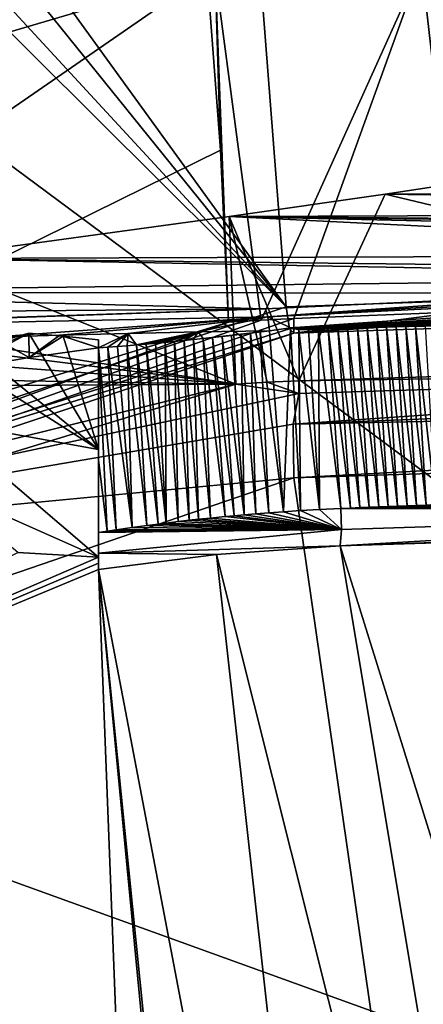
# Model space of a CAD drawing. Header units: millimetres. Extents: x -150 to 308, y -116 to 257.
# Tile 76 of 147: x 239.56 to 241.83, y 146.87 to 152.42. Entities that reach past the tile are written whole.
import ezdxf

# ---------------------------------------------------------------- set-up
doc = ezdxf.new("R2010")
doc.units = ezdxf.units.MM
doc.header["$LTSCALE"] = 81.481481
for name, color, linetype in [('169', 7, 'CONTINUOUS'), ('251', 7, 'CONTINUOUS'), ('252', 7, 'CONTINUOUS'), ('498', 7, 'CONTINUOUS'), ('539', 7, 'CONTINUOUS'), ('559', 7, 'CONTINUOUS'), ('560', 7, 'CONTINUOUS'), ('561', 7, 'CONTINUOUS'), ('563', 7, 'CONTINUOUS'), ('564', 7, 'CONTINUOUS'), ('565', 7, 'CONTINUOUS'), ('580', 7, 'CONTINUOUS'), ('581', 7, 'CONTINUOUS'), ('588', 7, 'CONTINUOUS'), ('589', 7, 'CONTINUOUS'), ('593', 7, 'CONTINUOUS'), ('603', 7, 'CONTINUOUS'), ('604', 7, 'CONTINUOUS'), ('605', 7, 'CONTINUOUS'), ('608', 7, 'CONTINUOUS'), ('634', 7, 'CONTINUOUS'), ('635', 7, 'CONTINUOUS'), ('636', 7, 'CONTINUOUS'), ('645', 7, 'CONTINUOUS'), ('776', 7, 'CONTINUOUS'), ('777', 7, 'CONTINUOUS'), ('780', 7, 'CONTINUOUS'), ('781', 7, 'CONTINUOUS'), ('782', 7, 'CONTINUOUS'), ('806', 7, 'CONTINUOUS'), ('838', 7, 'CONTINUOUS'), ('843', 7, 'CONTINUOUS'), ('844', 7, 'CONTINUOUS')]:
    doc.layers.add(name, color=color, linetype=linetype)

msp = doc.modelspace()

# ---------------------------------------------------------------- linework, layer by layer
at = {"layer": '169', "linetype": 'CONTINUOUS'}
for points in [[(219.9887, 152.8812, -50.1239), (249.9034, 160.2606, -52.9047), (223.3793, 149.0646, -50.8433), (219.9887, 152.8812, -50.1239)], [(249.9034, 160.2606, -52.9047), (226.5776, 144.9316, -51.4959), (223.3793, 149.0646, -50.8433), (249.9034, 160.2606, -52.9047)], [(226.5776, 144.9316, -51.4959), (249.9034, 160.2606, -52.9047), (226.8461, 144.5519, -51.5486), (226.5776, 144.9316, -51.4959)], [(226.8461, 144.5519, -51.5486), (249.9034, 160.2606, -52.9047), (227.114, 144.1663, -51.6006), (226.8461, 144.5519, -51.5486)], [(227.114, 144.1663, -51.6006), (249.9034, 160.2606, -52.9047), (249.8267, 143.9414, -54.3756), (227.114, 144.1663, -51.6006)]]:
    msp.add_3dface(points, dxfattribs=at)
at = {"layer": '251', "linetype": 'CONTINUOUS'}
for points in [[(249.9978, 159.921, -49.924), (239.6078, 159.682, -49.5812), (250.0872, 143.7397, -51.3825), (249.9978, 159.921, -49.924)], [(250.0872, 143.7397, -51.3825), (239.6078, 159.682, -49.5812), (233.0796, 156.3693, -49.2544), (250.0872, 143.7397, -51.3825)], [(228.7761, 151.4456, -48.8881), (250.0872, 143.7397, -51.3825), (233.0796, 156.3693, -49.2544), (228.7761, 151.4456, -48.8881)], [(228.7761, 151.4456, -48.8881), (231.6341, 144.0903, -49.5557), (250.0872, 143.7397, -51.3825), (228.7761, 151.4456, -48.8881)]]:
    msp.add_3dface(points, dxfattribs=at)
at = {"layer": '252', "linetype": 'CONTINUOUS'}
for points in [[(205.2624, 169.5806, -44.6012), (228.7761, 151.4456, -48.8881), (250, 202.5121, -43.5144), (205.2624, 169.5806, -44.6012)], [(228.7761, 151.4456, -48.8881), (233.0796, 156.3693, -49.2544), (250, 202.5121, -43.5144), (228.7761, 151.4456, -48.8881)]]:
    msp.add_3dface(points, dxfattribs=at)
at = {"layer": '498', "linetype": 'CONTINUOUS'}
for points in [[(245.7103, 149.9829, -27.2033), (241.1005, 149.835, -27.7797), (244.4308, 126.7701, -29.6332), (245.7103, 149.9829, -27.2033)], [(241.1005, 149.835, -27.7797), (234.8904, 147.7053, -29.6411), (244.4308, 126.7701, -29.6332), (241.1005, 149.835, -27.7797)], [(244.4308, 126.7701, -29.6332), (234.8904, 147.7053, -29.6411), (239.1227, 126.7529, -31.429), (244.4308, 126.7701, -29.6332)]]:
    msp.add_3dface(points, dxfattribs=at)
at = {"layer": '539', "linetype": 'CONTINUOUS'}
for points in [[(241.362, 149.4526, -29.6901), (243.0462, 149.5118, -29.4279), (244.0354, 140.8726, -30.6564), (241.362, 149.4526, -29.6901)], [(240.6646, 149.4039, -29.8193), (241.362, 149.4526, -29.6901), (242.7655, 141.0397, -30.8627), (240.6646, 149.4039, -29.8193)], [(242.7655, 141.0397, -30.8627), (241.362, 149.4526, -29.6901), (244.0354, 140.8726, -30.6564), (242.7655, 141.0397, -30.8627)], [(240, 149.3196, -29.9594), (240.6646, 149.4039, -29.8193), (241.6259, 140.7813, -31.136), (240, 149.3196, -29.9594)], [(241.6259, 140.7813, -31.136), (240.6646, 149.4039, -29.8193), (242.7655, 141.0397, -30.8627), (241.6259, 140.7813, -31.136)], [(235.8142, 147.5749, -31.3467), (240, 149.3196, -29.9594), (240.7818, 129.134, -32.5356), (235.8142, 147.5749, -31.3467)], [(240.7818, 129.134, -32.5356), (240, 149.3196, -29.9594), (241.0151, 138.7636, -31.5424), (240.7818, 129.134, -32.5356)], [(241.0151, 138.7636, -31.5424), (240, 149.3196, -29.9594), (240.9553, 139.8419, -31.4208), (241.0151, 138.7636, -31.5424)], [(240.9553, 139.8419, -31.4208), (240, 149.3196, -29.9594), (241.6259, 140.7813, -31.136), (240.9553, 139.8419, -31.4208)], [(234.0002, 145.8015, -32.3505), (235.8142, 147.5749, -31.3467), (239.6461, 129.24, -33.0026), (234.0002, 145.8015, -32.3505)], [(239.6461, 129.24, -33.0026), (235.8142, 147.5749, -31.3467), (240.7818, 129.134, -32.5356), (239.6461, 129.24, -33.0026)]]:
    msp.add_3dface(points, dxfattribs=at)
at = {"layer": '559', "linetype": 'CONTINUOUS'}
for points in [[(240.9104, 150.6577, -29.5933), (240.9598, 149.6384, -29.8398), (240.857, 150.651, -29.6037), (240.9104, 150.6577, -29.5933)], [(240.9637, 150.6645, -29.583), (241.0425, 149.6445, -29.8247), (240.9104, 150.6577, -29.5933), (240.9637, 150.6645, -29.583)], [(241.0425, 149.6445, -29.8247), (240.9598, 149.6384, -29.8398), (240.9104, 150.6577, -29.5933), (241.0425, 149.6445, -29.8247)], [(241.0828, 150.681, -29.5601), (241.0425, 149.6445, -29.8247), (240.9637, 150.6645, -29.583), (241.0828, 150.681, -29.5601)], [(241.1382, 149.6505, -29.8077), (241.0425, 149.6445, -29.8247), (241.0828, 150.681, -29.5601), (241.1382, 149.6505, -29.8077)], [(241.1291, 150.6694, -29.5553), (241.1382, 149.6505, -29.8077), (241.0828, 150.681, -29.5601), (241.1291, 150.6694, -29.5553)], [(241.1842, 150.6712, -29.5461), (241.2461, 149.6567, -29.7889), (241.1291, 150.6694, -29.5553), (241.1842, 150.6712, -29.5461)], [(241.2461, 149.6567, -29.7889), (241.1382, 149.6505, -29.8077), (241.1291, 150.6694, -29.5553), (241.2461, 149.6567, -29.7889)], [(241.2392, 150.673, -29.5371), (241.2461, 149.6567, -29.7889), (241.1842, 150.6712, -29.5461), (241.2392, 150.673, -29.5371)], [(241.2942, 150.6747, -29.528), (241.3659, 149.6629, -29.7683), (241.2392, 150.673, -29.5371), (241.2942, 150.6747, -29.528)], [(241.3659, 149.6629, -29.7683), (241.2461, 149.6567, -29.7889), (241.2392, 150.673, -29.5371), (241.3659, 149.6629, -29.7683)], [(241.3491, 150.6765, -29.5191), (241.4192, 149.6651, -29.7594), (241.2942, 150.6747, -29.528), (241.3491, 150.6765, -29.5191)], [(241.4192, 149.6651, -29.7594), (241.3659, 149.6629, -29.7683), (241.2942, 150.6747, -29.528), (241.4192, 149.6651, -29.7594)], [(241.404, 150.6782, -29.5102), (241.4724, 149.6674, -29.7506), (241.3491, 150.6765, -29.5191), (241.404, 150.6782, -29.5102)], [(241.4724, 149.6674, -29.7506), (241.4192, 149.6651, -29.7594), (241.3491, 150.6765, -29.5191), (241.4724, 149.6674, -29.7506)], [(241.4588, 150.6799, -29.5013), (241.5257, 149.6696, -29.7418), (241.404, 150.6782, -29.5102), (241.4588, 150.6799, -29.5013)], [(241.5257, 149.6696, -29.7418), (241.4724, 149.6674, -29.7506), (241.404, 150.6782, -29.5102), (241.5257, 149.6696, -29.7418)], [(241.5135, 150.6817, -29.4926), (241.579, 149.6717, -29.733), (241.4588, 150.6799, -29.5013), (241.5135, 150.6817, -29.4926)], [(241.579, 149.6717, -29.733), (241.5257, 149.6696, -29.7418), (241.4588, 150.6799, -29.5013), (241.579, 149.6717, -29.733)], [(241.5682, 150.6834, -29.4839), (241.6323, 149.6739, -29.7243), (241.5135, 150.6817, -29.4926), (241.5682, 150.6834, -29.4839)], [(241.6323, 149.6739, -29.7243), (241.579, 149.6717, -29.733), (241.5135, 150.6817, -29.4926), (241.6323, 149.6739, -29.7243)], [(241.6228, 150.6852, -29.4752), (241.6856, 149.676, -29.7157), (241.5682, 150.6834, -29.4839), (241.6228, 150.6852, -29.4752)], [(241.6856, 149.676, -29.7157), (241.6323, 149.6739, -29.7243), (241.5682, 150.6834, -29.4839), (241.6856, 149.676, -29.7157)], [(241.6774, 150.6869, -29.4666), (241.7389, 149.6782, -29.7071), (241.6228, 150.6852, -29.4752), (241.6774, 150.6869, -29.4666)], [(241.7389, 149.6782, -29.7071), (241.6856, 149.676, -29.7157), (241.6228, 150.6852, -29.4752), (241.7389, 149.6782, -29.7071)], [(241.7319, 150.6886, -29.4581), (241.7922, 149.6803, -29.6986), (241.6774, 150.6869, -29.4666), (241.7319, 150.6886, -29.4581)], [(241.7922, 149.6803, -29.6986), (241.7389, 149.6782, -29.7071), (241.6774, 150.6869, -29.4666), (241.7922, 149.6803, -29.6986)], [(241.7864, 150.6904, -29.4496), (241.8455, 149.6824, -29.6901), (241.7319, 150.6886, -29.4581), (241.7864, 150.6904, -29.4496)], [(241.8455, 149.6824, -29.6901), (241.7922, 149.6803, -29.6986), (241.7319, 150.6886, -29.4581), (241.8455, 149.6824, -29.6901)], [(241.8408, 150.6921, -29.4412), (241.8988, 149.6845, -29.6817), (241.7864, 150.6904, -29.4496), (241.8408, 150.6921, -29.4412)], [(241.8988, 149.6845, -29.6817), (241.8455, 149.6824, -29.6901), (241.7864, 150.6904, -29.4496), (241.8988, 149.6845, -29.6817)], [(240.3755, 150.5987, -29.6975), (240.3807, 149.5809, -29.9525), (240.3219, 150.5938, -29.708), (240.3755, 150.5987, -29.6975)], [(240.4291, 150.6038, -29.6871), (240.4498, 149.5892, -29.9384), (240.3755, 150.5987, -29.6975), (240.4291, 150.6038, -29.6871)], [(240.4498, 149.5892, -29.9384), (240.3807, 149.5809, -29.9525), (240.3755, 150.5987, -29.6975), (240.4498, 149.5892, -29.9384)], [(240.4826, 150.6091, -29.6766), (240.5111, 149.5963, -29.926), (240.4291, 150.6038, -29.6871), (240.4826, 150.6091, -29.6766)], [(240.5111, 149.5963, -29.926), (240.4498, 149.5892, -29.9384), (240.4291, 150.6038, -29.6871), (240.5111, 149.5963, -29.926)], [(240.5362, 150.6145, -29.6662), (240.5644, 149.6021, -29.9153), (240.4826, 150.6091, -29.6766), (240.5362, 150.6145, -29.6662)], [(240.5644, 149.6021, -29.9153), (240.5111, 149.5963, -29.926), (240.4826, 150.6091, -29.6766), (240.5644, 149.6021, -29.9153)], [(240.5897, 150.6201, -29.6557), (240.6308, 149.6091, -29.9022), (240.5362, 150.6145, -29.6662), (240.5897, 150.6201, -29.6557)], [(240.6308, 149.6091, -29.9022), (240.5644, 149.6021, -29.9153), (240.5362, 150.6145, -29.6662), (240.6308, 149.6091, -29.9022)], [(240.6432, 150.6259, -29.6453), (240.7142, 149.6173, -29.886), (240.5897, 150.6201, -29.6557), (240.6432, 150.6259, -29.6453)], [(240.7142, 149.6173, -29.886), (240.6308, 149.6091, -29.9022), (240.5897, 150.6201, -29.6557), (240.7142, 149.6173, -29.886)], [(240.6967, 150.6319, -29.6349), (240.765, 149.6221, -29.8763), (240.6432, 150.6259, -29.6453), (240.6967, 150.6319, -29.6349)], [(240.765, 149.6221, -29.8763), (240.7142, 149.6173, -29.886), (240.6432, 150.6259, -29.6453), (240.765, 149.6221, -29.8763)], [(240.7501, 150.6381, -29.6245), (240.8218, 149.6272, -29.8655), (240.6967, 150.6319, -29.6349), (240.7501, 150.6381, -29.6245)], [(240.8218, 149.6272, -29.8655), (240.765, 149.6221, -29.8763), (240.6967, 150.6319, -29.6349), (240.8218, 149.6272, -29.8655)], [(240.8036, 150.6444, -29.6141), (240.8218, 149.6272, -29.8655), (240.7501, 150.6381, -29.6245), (240.8036, 150.6444, -29.6141)], [(240.857, 150.651, -29.6037), (240.887, 149.6326, -29.8533), (240.8036, 150.6444, -29.6141), (240.857, 150.651, -29.6037)], [(240.887, 149.6326, -29.8533), (240.8218, 149.6272, -29.8655), (240.8036, 150.6444, -29.6141), (240.887, 149.6326, -29.8533)], [(240.9598, 149.6384, -29.8398), (240.887, 149.6326, -29.8533), (240.857, 150.651, -29.6037), (240.9598, 149.6384, -29.8398)], [(240.0535, 150.5722, -29.7605), (240.0989, 149.5426, -30.0122), (240, 150.5685, -29.7708), (240.0535, 150.5722, -29.7605)], [(240.0989, 149.5426, -30.0122), (240.0486, 149.5351, -30.0232), (240, 150.5685, -29.7708), (240.0989, 149.5426, -30.0122)], [(240, 150.5685, -29.7708), (240.0486, 149.5351, -30.0232), (240, 149.937, -29.9305), (240, 150.5685, -29.7708)], [(240.1073, 150.5762, -29.75), (240.1901, 149.5558, -29.9925), (240.0535, 150.5722, -29.7605), (240.1073, 150.5762, -29.75)], [(240.1901, 149.5558, -29.9925), (240.0989, 149.5426, -30.0122), (240.0535, 150.5722, -29.7605), (240.1901, 149.5558, -29.9925)], [(240.1609, 150.5803, -29.7395), (240.1901, 149.5558, -29.9925), (240.1073, 150.5762, -29.75), (240.1609, 150.5803, -29.7395)], [(240.2146, 150.5846, -29.729), (240.272, 149.5669, -29.9752), (240.1609, 150.5803, -29.7395), (240.2146, 150.5846, -29.729)], [(240.272, 149.5669, -29.9752), (240.1901, 149.5558, -29.9925), (240.1609, 150.5803, -29.7395), (240.272, 149.5669, -29.9752)], [(240.2683, 150.5892, -29.7185), (240.3361, 149.5753, -29.9618), (240.2146, 150.5846, -29.729), (240.2683, 150.5892, -29.7185)], [(240.3361, 149.5753, -29.9618), (240.272, 149.5669, -29.9752), (240.2146, 150.5846, -29.729), (240.3361, 149.5753, -29.9618)], [(240.3219, 150.5938, -29.708), (240.3807, 149.5809, -29.9525), (240.2683, 150.5892, -29.7185), (240.3219, 150.5938, -29.708)], [(240.3807, 149.5809, -29.9525), (240.3361, 149.5753, -29.9618), (240.2683, 150.5892, -29.7185), (240.3807, 149.5809, -29.9525)], [(240.0486, 149.5351, -30.0232), (240, 149.5275, -30.0339), (240, 149.937, -29.9305), (240.0486, 149.5351, -30.0232)]]:
    msp.add_3dface(points, dxfattribs=at)
at = {"layer": '560', "linetype": 'CONTINUOUS'}
for points in [[(241.1382, 149.6505, -29.8077), (241.2461, 149.6567, -29.7889), (241.3698, 149.545, -29.7609), (241.1382, 149.6505, -29.8077)], [(241.2461, 149.6567, -29.7889), (241.3659, 149.6629, -29.7683), (241.3698, 149.545, -29.7609), (241.2461, 149.6567, -29.7889)], [(240.5111, 149.5963, -29.926), (240.5644, 149.6021, -29.9153), (241.3698, 149.545, -29.7609), (240.5111, 149.5963, -29.926)], [(240.5644, 149.6021, -29.9153), (240.6308, 149.6091, -29.9022), (241.3698, 149.545, -29.7609), (240.5644, 149.6021, -29.9153)], [(240.6308, 149.6091, -29.9022), (240.7142, 149.6173, -29.886), (241.3698, 149.545, -29.7609), (240.6308, 149.6091, -29.9022)], [(240.7142, 149.6173, -29.886), (240.765, 149.6221, -29.8763), (241.3698, 149.545, -29.7609), (240.7142, 149.6173, -29.886)], [(240.765, 149.6221, -29.8763), (240.8218, 149.6272, -29.8655), (241.3698, 149.545, -29.7609), (240.765, 149.6221, -29.8763)], [(240.8218, 149.6272, -29.8655), (240.887, 149.6326, -29.8533), (241.3698, 149.545, -29.7609), (240.8218, 149.6272, -29.8655)], [(240.887, 149.6326, -29.8533), (240.9598, 149.6384, -29.8398), (241.3698, 149.545, -29.7609), (240.887, 149.6326, -29.8533)], [(240.9598, 149.6384, -29.8398), (241.0425, 149.6445, -29.8247), (241.3698, 149.545, -29.7609), (240.9598, 149.6384, -29.8398)], [(241.0425, 149.6445, -29.8247), (241.1382, 149.6505, -29.8077), (241.3698, 149.545, -29.7609), (241.0425, 149.6445, -29.8247)], [(241.3698, 149.545, -29.7609), (241.362, 149.4526, -29.6901), (240, 149.4107, -30.0281), (241.3698, 149.545, -29.7609)], [(240, 149.5275, -30.0339), (241.3698, 149.545, -29.7609), (240, 149.4107, -30.0281), (240, 149.5275, -30.0339)], [(240, 149.5275, -30.0339), (240.0486, 149.5351, -30.0232), (241.3698, 149.545, -29.7609), (240, 149.5275, -30.0339)], [(240.0486, 149.5351, -30.0232), (240.0989, 149.5426, -30.0122), (241.3698, 149.545, -29.7609), (240.0486, 149.5351, -30.0232)], [(240.0989, 149.5426, -30.0122), (240.1901, 149.5558, -29.9925), (241.3698, 149.545, -29.7609), (240.0989, 149.5426, -30.0122)], [(240.1901, 149.5558, -29.9925), (240.272, 149.5669, -29.9752), (241.3698, 149.545, -29.7609), (240.1901, 149.5558, -29.9925)], [(240.272, 149.5669, -29.9752), (240.3361, 149.5753, -29.9618), (241.3698, 149.545, -29.7609), (240.272, 149.5669, -29.9752)], [(240.3361, 149.5753, -29.9618), (240.3807, 149.5809, -29.9525), (241.3698, 149.545, -29.7609), (240.3361, 149.5753, -29.9618)], [(240.3807, 149.5809, -29.9525), (240.4498, 149.5892, -29.9384), (241.3698, 149.545, -29.7609), (240.3807, 149.5809, -29.9525)], [(240.4498, 149.5892, -29.9384), (240.5111, 149.5963, -29.926), (241.3698, 149.545, -29.7609), (240.4498, 149.5892, -29.9384)], [(241.362, 149.4526, -29.6901), (240.6646, 149.4039, -29.8193), (240, 149.4107, -30.0281), (241.362, 149.4526, -29.6901)], [(240.6646, 149.4039, -29.8193), (240, 149.3196, -29.9594), (240, 149.4107, -30.0281), (240.6646, 149.4039, -29.8193)]]:
    msp.add_3dface(points, dxfattribs=at)
at = {"layer": '561', "linetype": 'CONTINUOUS'}
for points in [[(241.3659, 149.6629, -29.7683), (241.4192, 149.6651, -29.7594), (244.7916, 149.6533, -29.2958), (241.3659, 149.6629, -29.7683)], [(241.3698, 149.545, -29.7609), (241.3659, 149.6629, -29.7683), (244.7916, 149.6533, -29.2958), (241.3698, 149.545, -29.7609)], [(241.4192, 149.6651, -29.7594), (241.4724, 149.6674, -29.7506), (244.7916, 149.6533, -29.2958), (241.4192, 149.6651, -29.7594)], [(241.4724, 149.6674, -29.7506), (241.5257, 149.6696, -29.7418), (244.7916, 149.6533, -29.2958), (241.4724, 149.6674, -29.7506)], [(241.5257, 149.6696, -29.7418), (241.579, 149.6717, -29.733), (244.7916, 149.6533, -29.2958), (241.5257, 149.6696, -29.7418)], [(241.579, 149.6717, -29.733), (241.6323, 149.6739, -29.7243), (244.7916, 149.6533, -29.2958), (241.579, 149.6717, -29.733)], [(241.6323, 149.6739, -29.7243), (241.6856, 149.676, -29.7157), (244.7916, 149.6533, -29.2958), (241.6323, 149.6739, -29.7243)], [(241.6856, 149.676, -29.7157), (241.7389, 149.6782, -29.7071), (244.7916, 149.6533, -29.2958), (241.6856, 149.676, -29.7157)], [(241.7389, 149.6782, -29.7071), (241.7922, 149.6803, -29.6986), (244.7916, 149.6533, -29.2958), (241.7389, 149.6782, -29.7071)], [(241.7922, 149.6803, -29.6986), (241.8455, 149.6824, -29.6901), (244.7916, 149.6533, -29.2958), (241.7922, 149.6803, -29.6986)], [(244.7877, 149.5592, -29.2152), (241.362, 149.4526, -29.6901), (244.7916, 149.6533, -29.2958), (244.7877, 149.5592, -29.2152)], [(241.362, 149.4526, -29.6901), (241.3698, 149.545, -29.7609), (244.7916, 149.6533, -29.2958), (241.362, 149.4526, -29.6901)], [(244.7877, 149.5592, -29.2152), (243.0462, 149.5118, -29.4279), (241.362, 149.4526, -29.6901), (244.7877, 149.5592, -29.2152)]]:
    msp.add_3dface(points, dxfattribs=at)
at = {"layer": '563', "linetype": 'CONTINUOUS'}
for points in [[(240, 150.6131, -29.9565), (240, 150.5685, -29.7708), (240, 149.9948, -30.106), (240, 150.6131, -29.9565)], [(240, 150.5685, -29.7708), (240, 149.937, -29.9305), (240, 149.9948, -30.106), (240, 150.5685, -29.7708)], [(240, 149.937, -29.9305), (240, 149.5275, -30.0339), (240, 149.9948, -30.106), (240, 149.937, -29.9305)], [(240, 149.5275, -30.0339), (240, 149.4107, -30.0281), (240, 149.9948, -30.106), (240, 149.5275, -30.0339)], [(240, 149.9948, -30.106), (240, 149.4107, -30.0281), (240, 149.3548, -30.1086), (240, 149.9948, -30.106)], [(240, 149.3893, -30.2555), (240, 149.9948, -30.106), (240, 149.3548, -30.1086), (240, 149.3893, -30.2555)], [(240, 149.4107, -30.0281), (240, 149.3196, -29.9594), (240, 149.3548, -30.1086), (240, 149.4107, -30.0281)]]:
    msp.add_3dface(points, dxfattribs=at)
at = {"layer": '564', "linetype": 'CONTINUOUS'}
for points in [[(240, 149.3893, -30.2555), (235.8142, 147.5749, -31.3467), (239.546, 149.4153, -30.8154), (240, 149.3893, -30.2555)], [(240, 149.3893, -30.2555), (240, 149.3548, -30.1086), (235.8142, 147.5749, -31.3467), (240, 149.3893, -30.2555)], [(240, 149.3196, -29.9594), (235.8142, 147.5749, -31.3467), (240, 149.3548, -30.1086), (240, 149.3196, -29.9594)]]:
    msp.add_3dface(points, dxfattribs=at)
at = {"layer": '565', "linetype": 'CONTINUOUS'}
for points in [[(239.6077, 150.6506, -30.4329), (240, 149.9948, -30.106), (239.2991, 150.5633, -30.8396), (239.6077, 150.6506, -30.4329)], [(239.802, 150.6335, -30.1953), (240, 149.9948, -30.106), (239.6077, 150.6506, -30.4329), (239.802, 150.6335, -30.1953)], [(240, 150.6131, -29.9565), (240, 149.9948, -30.106), (239.802, 150.6335, -30.1953), (240, 150.6131, -29.9565)], [(239.2991, 150.5633, -30.8396), (240, 149.9948, -30.106), (239.2202, 150.4904, -30.9566), (239.2991, 150.5633, -30.8396)], [(239.2202, 150.4904, -30.9566), (240, 149.9948, -30.106), (239.0992, 150.1577, -31.1922), (239.2202, 150.4904, -30.9566)], [(240, 149.9948, -30.106), (240, 149.3893, -30.2555), (239.0992, 150.1577, -31.1922), (240, 149.9948, -30.106)], [(239.0992, 150.1577, -31.1922), (240, 149.3893, -30.2555), (239.1025, 149.7876, -31.2812), (239.0992, 150.1577, -31.1922)], [(240, 149.3893, -30.2555), (239.546, 149.4153, -30.8154), (239.1025, 149.7876, -31.2812), (240, 149.3893, -30.2555)]]:
    msp.add_3dface(points, dxfattribs=at)
at = {"layer": '580', "linetype": 'CONTINUOUS'}
for points in [[(239.6077, 150.6506, -30.4329), (234.5746, 148.4751, -32.1226), (239.2294, 150.4487, -29.9428), (239.6077, 150.6506, -30.4329)], [(239.61, 150.5145, -29.8549), (239.6077, 150.6506, -30.4329), (239.2294, 150.4487, -29.9428), (239.61, 150.5145, -29.8549)], [(239.802, 150.6335, -30.1953), (239.6077, 150.6506, -30.4329), (239.61, 150.5145, -29.8549), (239.802, 150.6335, -30.1953)], [(240, 150.5685, -29.7708), (239.802, 150.6335, -30.1953), (239.61, 150.5145, -29.8549), (240, 150.5685, -29.7708)], [(240, 150.5685, -29.7708), (240, 150.6131, -29.9565), (239.802, 150.6335, -30.1953), (240, 150.5685, -29.7708)]]:
    msp.add_3dface(points, dxfattribs=at)
at = {"layer": '581', "linetype": 'CONTINUOUS'}
for points in [[(241.1298, 150.3824, -28.376), (240.951, 150.3738, -28.4059), (241.1298, 150.3109, -28.0735), (241.1298, 150.3824, -28.376)], [(240.7738, 150.3629, -28.4362), (235.5978, 148.7807, -29.9256), (237.0755, 149.4522, -29.0322), (240.7738, 150.3629, -28.4362)], [(241.1298, 150.3109, -28.0735), (240.7738, 150.3629, -28.4362), (237.0755, 149.4522, -29.0322), (241.1298, 150.3109, -28.0735)], [(240.951, 150.3738, -28.4059), (240.7738, 150.3629, -28.4362), (241.1298, 150.3109, -28.0735), (240.951, 150.3738, -28.4059)]]:
    msp.add_3dface(points, dxfattribs=at)
at = {"layer": '588', "linetype": 'CONTINUOUS'}
for points in [[(239.0081, 151.0708, -28.783), (240.7738, 150.3629, -28.4362), (240.7374, 151.3077, -28.4456), (239.0081, 151.0708, -28.783)], [(237.4124, 150.8816, -29.1755), (240.7738, 150.3629, -28.4362), (239.0081, 151.0708, -28.783), (237.4124, 150.8816, -29.1755)], [(240.7738, 150.3629, -28.4362), (237.4124, 150.8816, -29.1755), (237.2137, 150.8095, -29.2323), (240.7738, 150.3629, -28.4362)], [(237.059, 150.6426, -29.285), (240.7738, 150.3629, -28.4362), (237.2137, 150.8095, -29.2323), (237.059, 150.6426, -29.285)], [(240.7738, 150.3629, -28.4362), (237.059, 150.6426, -29.285), (236.8446, 150.4252, -29.3602), (240.7738, 150.3629, -28.4362)], [(240.7738, 150.3629, -28.4362), (236.8446, 150.4252, -29.3602), (236.5281, 150.339, -29.4579), (240.7738, 150.3629, -28.4362)], [(235.5978, 148.7807, -29.9256), (240.7738, 150.3629, -28.4362), (236.5281, 150.339, -29.4579), (235.5978, 148.7807, -29.9256)]]:
    msp.add_3dface(points, dxfattribs=at)
at = {"layer": '589', "linetype": 'CONTINUOUS'}
for points in [[(241.6148, 151.435, -28.3029), (242.5077, 151.5701, -28.1722), (248.25, 151.4705, -28.2667), (241.6148, 151.435, -28.3029)], [(240.7374, 151.3077, -28.4456), (241.6148, 151.435, -28.3029), (248.2715, 151.3372, -28.4106), (240.7374, 151.3077, -28.4456)], [(248.2715, 151.3372, -28.4106), (241.6148, 151.435, -28.3029), (248.25, 151.4705, -28.2667), (248.2715, 151.3372, -28.4106)], [(248.3441, 151.245, -28.5244), (240.7374, 151.3077, -28.4456), (248.2715, 151.3372, -28.4106), (248.3441, 151.245, -28.5244)], [(239.0081, 151.0708, -28.783), (240.7374, 151.3077, -28.4456), (245.0938, 151.093, -28.746), (239.0081, 151.0708, -28.783)], [(245.0938, 151.093, -28.746), (240.7374, 151.3077, -28.4456), (245.3077, 151.2051, -28.578), (245.0938, 151.093, -28.746)], [(245.3077, 151.2051, -28.578), (240.7374, 151.3077, -28.4456), (245.5315, 151.245, -28.5244), (245.3077, 151.2051, -28.578)], [(245.5315, 151.245, -28.5244), (240.7374, 151.3077, -28.4456), (248.3441, 151.245, -28.5244), (245.5315, 151.245, -28.5244)], [(237.4124, 150.8816, -29.1755), (239.0081, 151.0708, -28.783), (244.6312, 150.9672, -28.9768), (237.4124, 150.8816, -29.1755)], [(244.8849, 151.0045, -28.9023), (239.0081, 151.0708, -28.783), (245.0938, 151.093, -28.746), (244.8849, 151.0045, -28.9023)], [(244.6312, 150.9672, -28.9768), (239.0081, 151.0708, -28.783), (244.8849, 151.0045, -28.9023), (244.6312, 150.9672, -28.9768)], [(242.8297, 150.8756, -29.1913), (237.4124, 150.8816, -29.1755), (244.6312, 150.9672, -28.9768), (242.8297, 150.8756, -29.1913)], [(237.5685, 150.7598, -29.5981), (237.4124, 150.8816, -29.1755), (240.9406, 150.788, -29.4725), (237.5685, 150.7598, -29.5981)], [(240.9406, 150.788, -29.4725), (237.4124, 150.8816, -29.1755), (242.8297, 150.8756, -29.1913), (240.9406, 150.788, -29.4725)], [(239.3739, 150.7356, -29.7408), (237.5685, 150.7598, -29.5981), (240.9406, 150.788, -29.4725), (239.3739, 150.7356, -29.7408)]]:
    msp.add_3dface(points, dxfattribs=at)
at = {"layer": '593', "linetype": 'CONTINUOUS'}
for points in [[(242.5077, 151.5701, -28.1722), (241.6148, 151.435, -28.3029), (245.4492, 150.5178, -27.83), (242.5077, 151.5701, -28.1722)], [(240.7374, 151.3077, -28.4456), (241.1298, 150.3824, -28.376), (241.6148, 151.435, -28.3029), (240.7374, 151.3077, -28.4456)], [(241.6148, 151.435, -28.3029), (241.1298, 150.3824, -28.376), (245.4492, 150.5178, -27.83), (241.6148, 151.435, -28.3029)], [(240.7738, 150.3629, -28.4362), (240.951, 150.3738, -28.4059), (240.7374, 151.3077, -28.4456), (240.7738, 150.3629, -28.4362)], [(240.951, 150.3738, -28.4059), (241.1298, 150.3824, -28.376), (240.7374, 151.3077, -28.4456), (240.951, 150.3738, -28.4059)]]:
    msp.add_3dface(points, dxfattribs=at)
at = {"layer": '603', "linetype": 'CONTINUOUS'}
for points in [[(242.3605, 150.7446, -29.3548), (241.7864, 150.6904, -29.4496), (241.7585, 150.7084, -29.4494), (242.3605, 150.7446, -29.3548)], [(241.8408, 150.6921, -29.4412), (241.7864, 150.6904, -29.4496), (242.3605, 150.7446, -29.3548), (241.8408, 150.6921, -29.4412)], [(241.1842, 150.6712, -29.5461), (241.1291, 150.6694, -29.5553), (241.7585, 150.7084, -29.4494), (241.1842, 150.6712, -29.5461)], [(241.2392, 150.673, -29.5371), (241.1842, 150.6712, -29.5461), (241.7585, 150.7084, -29.4494), (241.2392, 150.673, -29.5371)], [(241.2942, 150.6747, -29.528), (241.2392, 150.673, -29.5371), (241.7585, 150.7084, -29.4494), (241.2942, 150.6747, -29.528)], [(241.3491, 150.6765, -29.5191), (241.2942, 150.6747, -29.528), (241.7585, 150.7084, -29.4494), (241.3491, 150.6765, -29.5191)], [(241.404, 150.6782, -29.5102), (241.3491, 150.6765, -29.5191), (241.7585, 150.7084, -29.4494), (241.404, 150.6782, -29.5102)], [(241.4588, 150.6799, -29.5013), (241.404, 150.6782, -29.5102), (241.7585, 150.7084, -29.4494), (241.4588, 150.6799, -29.5013)], [(241.5135, 150.6817, -29.4926), (241.4588, 150.6799, -29.5013), (241.7585, 150.7084, -29.4494), (241.5135, 150.6817, -29.4926)], [(241.5682, 150.6834, -29.4839), (241.5135, 150.6817, -29.4926), (241.7585, 150.7084, -29.4494), (241.5682, 150.6834, -29.4839)], [(241.6228, 150.6852, -29.4752), (241.5682, 150.6834, -29.4839), (241.7585, 150.7084, -29.4494), (241.6228, 150.6852, -29.4752)], [(241.6774, 150.6869, -29.4666), (241.6228, 150.6852, -29.4752), (241.7585, 150.7084, -29.4494), (241.6774, 150.6869, -29.4666)], [(241.7319, 150.6886, -29.4581), (241.6774, 150.6869, -29.4666), (241.7585, 150.7084, -29.4494), (241.7319, 150.6886, -29.4581)], [(241.7864, 150.6904, -29.4496), (241.7319, 150.6886, -29.4581), (241.7585, 150.7084, -29.4494), (241.7864, 150.6904, -29.4496)]]:
    msp.add_3dface(points, dxfattribs=at)
at = {"layer": '604', "linetype": 'CONTINUOUS'}
for points in [[(242.8297, 150.8756, -29.1913), (244.6312, 150.9672, -28.9768), (240.9546, 150.7435, -29.5461), (242.8297, 150.8756, -29.1913)], [(244.6312, 150.9672, -28.9768), (244.639, 150.9262, -29.0283), (240.9546, 150.7435, -29.5461), (244.6312, 150.9672, -28.9768)], [(240.9406, 150.788, -29.4725), (242.8297, 150.8756, -29.1913), (240.9546, 150.7435, -29.5461), (240.9406, 150.788, -29.4725)], [(244.639, 150.9262, -29.0283), (241.0828, 150.681, -29.5601), (240.9546, 150.7435, -29.5461), (244.639, 150.9262, -29.0283)], [(241.0828, 150.681, -29.5601), (244.639, 150.9262, -29.0283), (242.9254, 150.7757, -29.2724), (241.0828, 150.681, -29.5601)], [(241.0828, 150.681, -29.5601), (242.9254, 150.7757, -29.2724), (242.3605, 150.7446, -29.3548), (241.0828, 150.681, -29.5601)], [(241.0828, 150.681, -29.5601), (240.9637, 150.6645, -29.583), (240.9546, 150.7435, -29.5461), (241.0828, 150.681, -29.5601)], [(241.0828, 150.681, -29.5601), (242.3605, 150.7446, -29.3548), (241.7585, 150.7084, -29.4494), (241.0828, 150.681, -29.5601)], [(241.1291, 150.6694, -29.5553), (241.0828, 150.681, -29.5601), (241.7585, 150.7084, -29.4494), (241.1291, 150.6694, -29.5553)]]:
    msp.add_3dface(points, dxfattribs=at)
at = {"layer": '605', "linetype": 'CONTINUOUS'}
for points in [[(239.3739, 150.7356, -29.7408), (240.9406, 150.788, -29.4725), (237.8707, 150.6805, -30.1008), (239.3739, 150.7356, -29.7408)], [(240.9406, 150.788, -29.4725), (240.9546, 150.7435, -29.5461), (237.8707, 150.6805, -30.1008), (240.9406, 150.788, -29.4725)], [(237.8707, 150.6805, -30.1008), (240.9546, 150.7435, -29.5461), (239.4031, 150.6278, -29.8613), (237.8707, 150.6805, -30.1008)], [(239.4031, 150.6278, -29.8613), (240.9546, 150.7435, -29.5461), (239.7816, 150.6398, -29.7902), (239.4031, 150.6278, -29.8613)], [(239.7816, 150.6398, -29.7902), (240.9546, 150.7435, -29.5461), (240.168, 150.6494, -29.7201), (239.7816, 150.6398, -29.7902)], [(240.168, 150.6494, -29.7201), (240.9546, 150.7435, -29.5461), (240.5617, 150.6577, -29.6511), (240.168, 150.6494, -29.7201)], [(240.9546, 150.7435, -29.5461), (240.9637, 150.6645, -29.583), (240.5617, 150.6577, -29.6511), (240.9546, 150.7435, -29.5461)]]:
    msp.add_3dface(points, dxfattribs=at)
at = {"layer": '608', "linetype": 'CONTINUOUS'}
for points in [[(240.2146, 150.5846, -29.729), (240.168, 150.6494, -29.7201), (240.5617, 150.6577, -29.6511), (240.2146, 150.5846, -29.729)], [(240.2683, 150.5892, -29.7185), (240.2146, 150.5846, -29.729), (240.5617, 150.6577, -29.6511), (240.2683, 150.5892, -29.7185)], [(240.3219, 150.5938, -29.708), (240.2683, 150.5892, -29.7185), (240.5617, 150.6577, -29.6511), (240.3219, 150.5938, -29.708)], [(240.3755, 150.5987, -29.6975), (240.3219, 150.5938, -29.708), (240.5617, 150.6577, -29.6511), (240.3755, 150.5987, -29.6975)], [(240.4291, 150.6038, -29.6871), (240.3755, 150.5987, -29.6975), (240.5617, 150.6577, -29.6511), (240.4291, 150.6038, -29.6871)], [(240.4826, 150.6091, -29.6766), (240.4291, 150.6038, -29.6871), (240.5617, 150.6577, -29.6511), (240.4826, 150.6091, -29.6766)], [(240.5362, 150.6145, -29.6662), (240.4826, 150.6091, -29.6766), (240.5617, 150.6577, -29.6511), (240.5362, 150.6145, -29.6662)], [(240.5897, 150.6201, -29.6557), (240.5362, 150.6145, -29.6662), (240.5617, 150.6577, -29.6511), (240.5897, 150.6201, -29.6557)], [(240.9637, 150.6645, -29.583), (240.5897, 150.6201, -29.6557), (240.5617, 150.6577, -29.6511), (240.9637, 150.6645, -29.583)], [(240.9637, 150.6645, -29.583), (240.6432, 150.6259, -29.6453), (240.5897, 150.6201, -29.6557), (240.9637, 150.6645, -29.583)], [(240.9637, 150.6645, -29.583), (240.6967, 150.6319, -29.6349), (240.6432, 150.6259, -29.6453), (240.9637, 150.6645, -29.583)], [(240.9637, 150.6645, -29.583), (240.7501, 150.6381, -29.6245), (240.6967, 150.6319, -29.6349), (240.9637, 150.6645, -29.583)], [(240.9637, 150.6645, -29.583), (240.8036, 150.6444, -29.6141), (240.7501, 150.6381, -29.6245), (240.9637, 150.6645, -29.583)], [(240.9637, 150.6645, -29.583), (240.857, 150.651, -29.6037), (240.8036, 150.6444, -29.6141), (240.9637, 150.6645, -29.583)], [(240.9637, 150.6645, -29.583), (240.9104, 150.6577, -29.5933), (240.857, 150.651, -29.6037), (240.9637, 150.6645, -29.583)], [(239.61, 150.5145, -29.8549), (239.2294, 150.4487, -29.9428), (239.4031, 150.6278, -29.8613), (239.61, 150.5145, -29.8549)], [(239.61, 150.5145, -29.8549), (239.4031, 150.6278, -29.8613), (239.7816, 150.6398, -29.7902), (239.61, 150.5145, -29.8549)], [(240, 150.5685, -29.7708), (239.61, 150.5145, -29.8549), (239.7816, 150.6398, -29.7902), (240, 150.5685, -29.7708)], [(240, 150.5685, -29.7708), (239.7816, 150.6398, -29.7902), (240.168, 150.6494, -29.7201), (240, 150.5685, -29.7708)], [(240.0535, 150.5722, -29.7605), (240, 150.5685, -29.7708), (240.168, 150.6494, -29.7201), (240.0535, 150.5722, -29.7605)], [(240.1073, 150.5762, -29.75), (240.0535, 150.5722, -29.7605), (240.168, 150.6494, -29.7201), (240.1073, 150.5762, -29.75)], [(240.1609, 150.5803, -29.7395), (240.1073, 150.5762, -29.75), (240.168, 150.6494, -29.7201), (240.1609, 150.5803, -29.7395)], [(240.2146, 150.5846, -29.729), (240.1609, 150.5803, -29.7395), (240.168, 150.6494, -29.7201), (240.2146, 150.5846, -29.729)]]:
    msp.add_3dface(points, dxfattribs=at)
at = {"layer": '634', "linetype": 'CONTINUOUS'}
for points in [[(245.4492, 150.5178, -27.83), (241.1298, 150.3824, -28.376), (245.6088, 150.4491, -27.5119), (245.4492, 150.5178, -27.83)], [(241.1298, 150.3824, -28.376), (241.1298, 150.3109, -28.0735), (245.6088, 150.4491, -27.5119), (241.1298, 150.3824, -28.376)]]:
    msp.add_3dface(points, dxfattribs=at)
at = {"layer": '635', "linetype": 'CONTINUOUS'}
for points in [[(250, 150.32, -27.0834), (250.0001, 150.4932, -27.328), (241.0969, 150.1371, -27.8336), (250, 150.32, -27.0834)], [(250.0001, 150.4932, -27.328), (245.6088, 150.4491, -27.5119), (241.0969, 150.1371, -27.8336), (250.0001, 150.4932, -27.328)], [(245.6088, 150.4491, -27.5119), (241.1298, 150.3109, -28.0735), (241.0969, 150.1371, -27.8336), (245.6088, 150.4491, -27.5119)], [(241.1005, 149.835, -27.7797), (250, 150.32, -27.0834), (241.0969, 150.1371, -27.8336), (241.1005, 149.835, -27.7797)], [(250, 150.32, -27.0834), (241.1005, 149.835, -27.7797), (245.7103, 149.9829, -27.2033), (250, 150.32, -27.0834)]]:
    msp.add_3dface(points, dxfattribs=at)
at = {"layer": '636', "linetype": 'CONTINUOUS'}
for points in [[(241.1298, 150.3109, -28.0735), (237.0755, 149.4522, -29.0322), (241.0969, 150.1371, -27.8336), (241.1298, 150.3109, -28.0735)], [(237.0755, 149.4522, -29.0322), (241.1005, 149.835, -27.7797), (241.0969, 150.1371, -27.8336), (237.0755, 149.4522, -29.0322)], [(234.8904, 147.7053, -29.6411), (241.1005, 149.835, -27.7797), (237.0755, 149.4522, -29.0322), (234.8904, 147.7053, -29.6411)]]:
    msp.add_3dface(points, dxfattribs=at)
at = {"layer": '645', "linetype": 'CONTINUOUS'}
msp.add_3dface([(239.6077, 150.6506, -30.4329), (239.2991, 150.5633, -30.8396), (234.5746, 148.4751, -32.1226), (239.6077, 150.6506, -30.4329)], dxfattribs=at)
at = {"layer": '776', "linetype": 'CONTINUOUS'}
for points in [[(241.1002, 150.6501, -27.7823), (234.6451, 148.4898, -29.6567), (241.1004, 150.7335, -28.1491), (241.1002, 150.6501, -27.7823)], [(241.1004, 150.7335, -28.1491), (234.6451, 148.4898, -29.6567), (240.9163, 150.7244, -28.1792), (241.1004, 150.7335, -28.1491)], [(234.6451, 148.4898, -29.6567), (240.7325, 150.713, -28.2099), (240.9163, 150.7244, -28.1792), (234.6451, 148.4898, -29.6567)], [(235.3763, 149.0618, -29.6951), (240.7325, 150.713, -28.2099), (234.6451, 148.4898, -29.6567), (235.3763, 149.0618, -29.6951)]]:
    msp.add_3dface(points, dxfattribs=at)
at = {"layer": '777', "linetype": 'CONTINUOUS'}
for points in [[(241.8197, 152.7285, -28.0482), (242.9849, 152.7704, -27.8917), (242.0423, 150.7715, -28.0045), (241.8197, 152.7285, -28.0482)], [(241.8197, 152.7285, -28.0482), (240.9163, 150.7244, -28.1792), (240.6568, 152.6802, -28.2295), (241.8197, 152.7285, -28.0482)], [(241.1004, 150.7335, -28.1491), (240.9163, 150.7244, -28.1792), (241.8197, 152.7285, -28.0482), (241.1004, 150.7335, -28.1491)], [(241.1004, 150.7335, -28.1491), (241.8197, 152.7285, -28.0482), (242.0423, 150.7715, -28.0045), (241.1004, 150.7335, -28.1491)], [(240.9163, 150.7244, -28.1792), (240.7325, 150.713, -28.2099), (240.6568, 152.6802, -28.2295), (240.9163, 150.7244, -28.1792)], [(240.6568, 152.6802, -28.2295), (240.7325, 150.713, -28.2099), (240.6881, 151.6813, -28.2207), (240.6568, 152.6802, -28.2295)]]:
    msp.add_3dface(points, dxfattribs=at)
at = {"layer": '780', "linetype": 'CONTINUOUS'}
for points in [[(241.1002, 150.6501, -27.7823), (243.9923, 150.8627, -27.8705), (244.9994, 150.9111, -27.8666), (241.1002, 150.6501, -27.7823)], [(241.1002, 150.6501, -27.7823), (244.9994, 150.9111, -27.8666), (245.5414, 150.7997, -27.275), (241.1002, 150.6501, -27.7823)], [(241.1002, 150.6501, -27.7823), (242.9857, 150.8052, -27.8744), (243.9923, 150.8627, -27.8705), (241.1002, 150.6501, -27.7823)], [(242.9857, 150.8052, -27.8744), (241.1002, 150.6501, -27.7823), (242.0423, 150.7715, -28.0045), (242.9857, 150.8052, -27.8744)], [(241.1002, 150.6501, -27.7823), (241.1004, 150.7335, -28.1491), (242.0423, 150.7715, -28.0045), (241.1002, 150.6501, -27.7823)]]:
    msp.add_3dface(points, dxfattribs=at)
at = {"layer": '781', "linetype": 'CONTINUOUS'}
for points in [[(250, 150.8764, -26.9532), (250, 151.0022, -26.8656), (241.0763, 150.6744, -27.632), (250, 150.8764, -26.9532)], [(241.0763, 150.6744, -27.632), (250, 151.0022, -26.8656), (245.4288, 150.9491, -27.042), (241.0763, 150.6744, -27.632)], [(241.0573, 150.8001, -27.544), (241.0763, 150.6744, -27.632), (245.4288, 150.9491, -27.042), (241.0573, 150.8001, -27.544)], [(250.0001, 150.8499, -27.1061), (250, 150.8764, -26.9532), (241.0763, 150.6744, -27.632), (250.0001, 150.8499, -27.1061)], [(245.5414, 150.7997, -27.275), (250.0001, 150.8499, -27.1061), (241.0763, 150.6744, -27.632), (245.5414, 150.7997, -27.275)], [(241.1002, 150.6501, -27.7823), (245.5414, 150.7997, -27.275), (241.0763, 150.6744, -27.632), (241.1002, 150.6501, -27.7823)]]:
    msp.add_3dface(points, dxfattribs=at)
at = {"layer": '782', "linetype": 'CONTINUOUS'}
for points in [[(241.0573, 150.8001, -27.544), (239.5666, 169.9994, -22.1306), (230.5141, 165.3645, -24.7417), (241.0573, 150.8001, -27.544)], [(241.0573, 150.8001, -27.544), (245.4288, 150.9491, -27.042), (239.5666, 169.9994, -22.1306), (241.0573, 150.8001, -27.544)], [(239.5666, 169.9994, -22.1306), (245.4288, 150.9491, -27.042), (243.3827, 166.9578, -22.7504), (239.5666, 169.9994, -22.1306)], [(241.0573, 150.8001, -27.544), (230.5141, 165.3645, -24.7417), (230.4511, 163.9391, -25.2326), (241.0573, 150.8001, -27.544)], [(229.5194, 163.3043, -25.6218), (241.0573, 150.8001, -27.544), (230.4511, 163.9391, -25.2326), (229.5194, 163.3043, -25.6218)], [(234.4922, 148.6028, -29.4266), (241.0573, 150.8001, -27.544), (228.2498, 163.5438, -25.7831), (234.4922, 148.6028, -29.4266)], [(228.2498, 163.5438, -25.7831), (241.0573, 150.8001, -27.544), (229.5194, 163.3043, -25.6218), (228.2498, 163.5438, -25.7831)]]:
    msp.add_3dface(points, dxfattribs=at)
at = {"layer": '806', "linetype": 'CONTINUOUS'}
for points in [[(241.0763, 150.6744, -27.632), (241.0573, 150.8001, -27.544), (234.4922, 148.6028, -29.4266), (241.0763, 150.6744, -27.632)], [(241.1002, 150.6501, -27.7823), (241.0763, 150.6744, -27.632), (234.4922, 148.6028, -29.4266), (241.1002, 150.6501, -27.7823)], [(234.6451, 148.4898, -29.6567), (241.1002, 150.6501, -27.7823), (234.4922, 148.6028, -29.4266), (234.6451, 148.4898, -29.6567)]]:
    msp.add_3dface(points, dxfattribs=at)
at = {"layer": '838', "linetype": 'CONTINUOUS'}
for points in [[(237.5802, 152.6932, -31.0719), (240.613, 153.3138, -30.9252), (236.306, 152.0893, -30.6749), (237.5802, 152.6932, -31.0719)], [(240.613, 153.3138, -30.9252), (240.613, 153.0147, -29.66), (236.306, 152.0893, -30.6749), (240.613, 153.3138, -30.9252)]]:
    msp.add_3dface(points, dxfattribs=at)
at = {"layer": '843', "linetype": 'CONTINUOUS'}
for points in [[(236.306, 152.0893, -30.6749), (240.613, 153.0147, -29.66), (234.6222, 150.9118, -29.6997), (236.306, 152.0893, -30.6749)], [(234.6222, 150.9118, -29.6997), (240.613, 153.0147, -29.66), (240.613, 152.6781, -28.2362), (234.6222, 150.9118, -29.6997)]]:
    msp.add_3dface(points, dxfattribs=at)
at = {"layer": '844', "linetype": 'CONTINUOUS'}
for points in [[(235.3763, 149.0618, -29.6951), (234.6222, 150.9118, -29.6997), (240.613, 152.6781, -28.2362), (235.3763, 149.0618, -29.6951)], [(240.6881, 151.6813, -28.2207), (235.3763, 149.0618, -29.6951), (240.613, 152.6781, -28.2362), (240.6881, 151.6813, -28.2207)], [(240.6568, 152.6802, -28.2295), (240.6881, 151.6813, -28.2207), (240.613, 152.6781, -28.2362), (240.6568, 152.6802, -28.2295)], [(240.7325, 150.713, -28.2099), (235.3763, 149.0618, -29.6951), (240.6881, 151.6813, -28.2207), (240.7325, 150.713, -28.2099)]]:
    msp.add_3dface(points, dxfattribs=at)

doc.saveas('drawing.dxf')
